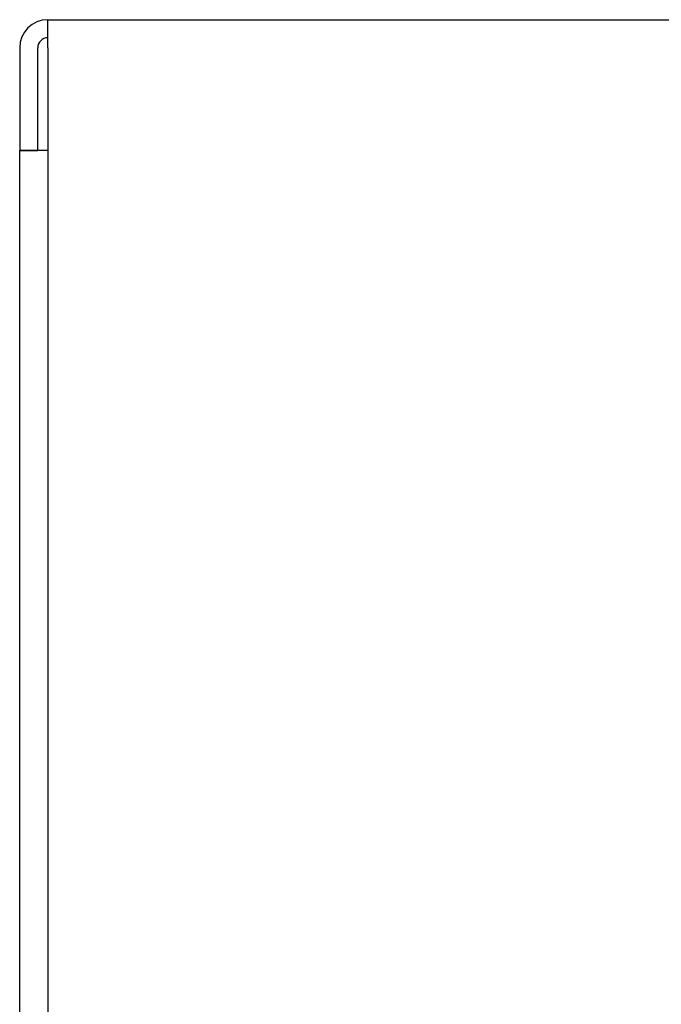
# Model space of a CAD drawing. Header units: inches. Extents: x 23.6 to 54.4, y 15.7 to 27.7.
# Tile 2 of 17: x 24 to 26, y 24.7 to 27.7. Entities that reach past the tile are written whole.
import ezdxf

# ---------------------------------------------------------------- set-up
doc = ezdxf.new("R2010")
doc.units = ezdxf.units.IN
doc.header["$MEASUREMENT"] = 0
doc.layers.add('Visible Edges(ANSI)', color=7, linetype='Continuous', lineweight=25)

msp = doc.modelspace()

# ---------------------------------------------------------------- linework, layer by layer
at = {"layer": 'Visible Edges(ANSI)'}
for p, q in [((24.101, 27.659), (26.015, 27.659)), ((24.101, 27.604), (24.101, 27.659)), ((24.101, 27.573), (24.101, 27.604)), ((24.015, 27.573), (24.015, 27.2602)), ((24.07, 27.2602), (24.07, 27.573)), ((24.101, 27.573), (24.101, 17.0342)), ((24.015, 27.26), (24.015, 27.2602)), ((24.015, 27.2602), (24.07, 27.2602)), ((24.015, 17.089), (24.015, 27.26)), ((24.101, 27.26), (24.015, 27.26)), ((24.07, 27.2602), (24.07, 27.26))]:
    msp.add_line(p, q, dxfattribs=at)
for radius in [0.086, 0.031]:
    msp.add_arc((24.101, 27.573), radius, 90, 180, dxfattribs=at)

doc.saveas('drawing.dxf')
